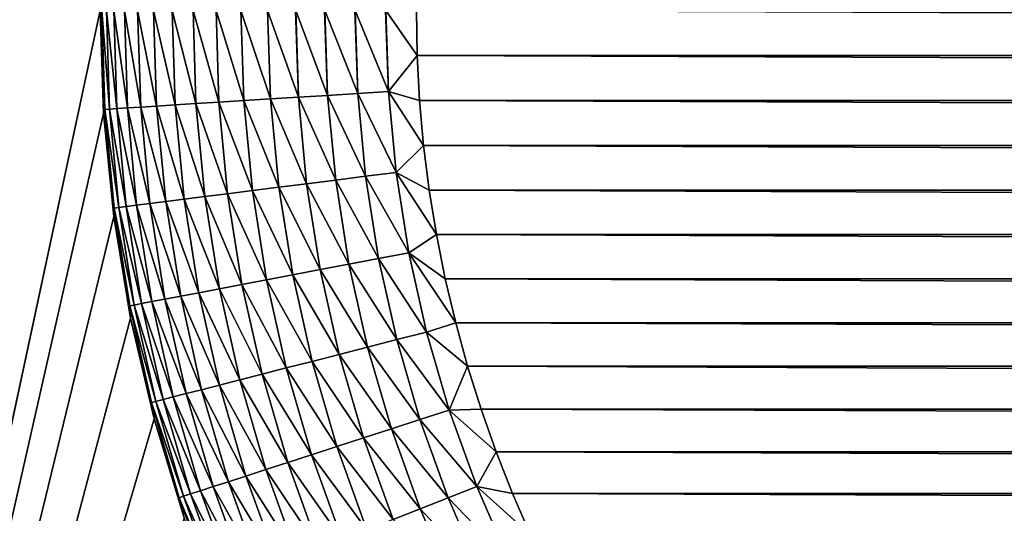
# Model space of a CAD drawing. Extents: x -260 to 260, y -882 to 882.
# Tile 61 of 234: x 156.99 to 163.22, y -72.19 to -69.06. Entities that reach past the tile are written whole.
import ezdxf

# ---------------------------------------------------------------- set-up
doc = ezdxf.new("R2010")
doc.units = 0
doc.header["$LTSCALE"] = 21.359881
for name, color, linetype in [('1', 7, 'CONTINUOUS'), ('26', 7, 'CONTINUOUS'), ('31', 7, 'CONTINUOUS'), ('33', 7, 'CONTINUOUS'), ('97', 7, 'CONTINUOUS')]:
    doc.layers.add(name, color=color, linetype=linetype)

msp = doc.modelspace()

# ---------------------------------------------------------------- linework, layer by layer
at = {"layer": '1', "color": 7, "linetype": 'CONTINUOUS'}
for points in [[(-253.5247, 0), (-253.5247, -812.5), (253.5247, 0), (-253.5247, 0)], [(253.5247, 0), (-253.5247, -812.5), (253.5247, -812.5), (253.5247, 0)]]:
    msp.add_3dface(points, dxfattribs=at)
at = {"layer": '26', "color": 7, "linetype": 'CONTINUOUS'}
for points in [[(157.5, -69, -17), (154.5, -83, -17), (154.5, 83, -17), (157.5, -69, -17)], [(157.5, -69, -17), (157.5214, -69.654, -17), (154.5, -83, -17), (157.5, -69, -17)], [(157.5214, -69.654, -17), (157.5856, -70.3053, -17), (154.5, -83, -17), (157.5214, -69.654, -17)], [(157.5856, -70.3053, -17), (157.6921, -70.9509, -17), (154.5, -83, -17), (157.5856, -70.3053, -17)], [(157.6921, -70.9509, -17), (157.8407, -71.5882, -17), (154.5, -83, -17), (157.6921, -70.9509, -17)], [(157.8407, -71.5882, -17), (158.0307, -72.2144, -17), (154.5, -83, -17), (157.8407, -71.5882, -17)]]:
    msp.add_3dface(points, dxfattribs=at)
at = {"layer": '31', "color": 7, "linetype": 'CONTINUOUS'}
for points in [[(159.5051, -69.2855, -44.5), (159.5, -69, -44.5), (229.4949, -69.2855, -44.5), (159.5051, -69.2855, -44.5)], [(229.4949, -69.2855, -44.5), (159.5, -69, -44.5), (229.5, -69, -44.5), (229.4949, -69.2855, -44.5)], [(159.5204, -69.5707, -44.5), (159.5051, -69.2855, -44.5), (229.4796, -69.5707, -44.5), (159.5204, -69.5707, -44.5)], [(229.4796, -69.5707, -44.5), (159.5051, -69.2855, -44.5), (229.4949, -69.2855, -44.5), (229.4796, -69.5707, -44.5)], [(159.5458, -69.8551, -44.5), (159.5204, -69.5707, -44.5), (229.4542, -69.8551, -44.5), (159.5458, -69.8551, -44.5)], [(229.4542, -69.8551, -44.5), (159.5204, -69.5707, -44.5), (229.4796, -69.5707, -44.5), (229.4542, -69.8551, -44.5)], [(159.5814, -70.1385, -44.5), (159.5458, -69.8551, -44.5), (229.4186, -70.1385, -44.5), (159.5814, -70.1385, -44.5)], [(229.4186, -70.1385, -44.5), (159.5458, -69.8551, -44.5), (229.4542, -69.8551, -44.5), (229.4186, -70.1385, -44.5)], [(159.6271, -70.4204, -44.5), (159.5814, -70.1385, -44.5), (229.3729, -70.4204, -44.5), (159.6271, -70.4204, -44.5)], [(229.3729, -70.4204, -44.5), (159.5814, -70.1385, -44.5), (229.4186, -70.1385, -44.5), (229.3729, -70.4204, -44.5)], [(159.6828, -70.7005, -44.5), (159.6271, -70.4204, -44.5), (229.3172, -70.7005, -44.5), (159.6828, -70.7005, -44.5)], [(229.3172, -70.7005, -44.5), (159.6271, -70.4204, -44.5), (229.3729, -70.4204, -44.5), (229.3172, -70.7005, -44.5)], [(159.7485, -70.9784, -44.5), (159.6828, -70.7005, -44.5), (229.2515, -70.9784, -44.5), (159.7485, -70.9784, -44.5)], [(229.2515, -70.9784, -44.5), (159.6828, -70.7005, -44.5), (229.3172, -70.7005, -44.5), (229.2515, -70.9784, -44.5)], [(159.824, -71.2538, -44.5), (159.7485, -70.9784, -44.5), (229.176, -71.2538, -44.5), (159.824, -71.2538, -44.5)], [(229.176, -71.2538, -44.5), (159.7485, -70.9784, -44.5), (229.2515, -70.9784, -44.5), (229.176, -71.2538, -44.5)], [(159.9094, -71.5264, -44.5), (159.824, -71.2538, -44.5), (229.0906, -71.5264, -44.5), (159.9094, -71.5264, -44.5)], [(229.0906, -71.5264, -44.5), (159.824, -71.2538, -44.5), (229.176, -71.2538, -44.5), (229.0906, -71.5264, -44.5)], [(160.0044, -71.7957, -44.5), (159.9094, -71.5264, -44.5), (228.9956, -71.7957, -44.5), (160.0044, -71.7957, -44.5)], [(228.9956, -71.7957, -44.5), (159.9094, -71.5264, -44.5), (229.0906, -71.5264, -44.5), (228.9956, -71.7957, -44.5)], [(160.109, -72.0615, -44.5), (160.0044, -71.7957, -44.5), (228.891, -72.0615, -44.5), (160.109, -72.0615, -44.5)], [(228.891, -72.0615, -44.5), (160.0044, -71.7957, -44.5), (228.9956, -71.7957, -44.5), (228.891, -72.0615, -44.5)], [(160.2229, -72.3233, -44.5), (160.109, -72.0615, -44.5), (228.7771, -72.3233, -44.5), (160.2229, -72.3233, -44.5)], [(228.7771, -72.3233, -44.5), (160.109, -72.0615, -44.5), (228.891, -72.0615, -44.5), (228.7771, -72.3233, -44.5)]]:
    msp.add_3dface(points, dxfattribs=at)
at = {"layer": '33', "color": 7, "linetype": 'CONTINUOUS'}
for points in [[(157.5214, -69.654, -17), (157.5, -69, -17), (157.5214, -69.654, -42.5), (157.5214, -69.654, -17)], [(157.5214, -69.654, -42.5), (157.5, -69, -17), (157.5, -69, -42.5), (157.5214, -69.654, -42.5)], [(157.5856, -70.3053, -17), (157.5214, -69.654, -17), (157.5856, -70.3053, -42.5), (157.5856, -70.3053, -17)], [(157.5856, -70.3053, -42.5), (157.5214, -69.654, -17), (157.5214, -69.654, -42.5), (157.5856, -70.3053, -42.5)], [(157.6921, -70.9509, -17), (157.5856, -70.3053, -17), (157.6921, -70.9509, -42.5), (157.6921, -70.9509, -17)], [(157.6921, -70.9509, -42.5), (157.5856, -70.3053, -17), (157.5856, -70.3053, -42.5), (157.6921, -70.9509, -42.5)], [(157.8407, -71.5882, -17), (157.6921, -70.9509, -17), (157.8407, -71.5882, -42.5), (157.8407, -71.5882, -17)], [(157.8407, -71.5882, -42.5), (157.6921, -70.9509, -17), (157.6921, -70.9509, -42.5), (157.8407, -71.5882, -42.5)], [(158.0307, -72.2144, -17), (157.8407, -71.5882, -17), (158.0307, -72.2144, -42.5), (158.0307, -72.2144, -17)], [(158.0307, -72.2144, -42.5), (157.8407, -71.5882, -17), (157.8407, -71.5882, -42.5), (158.0307, -72.2144, -42.5)]]:
    msp.add_3dface(points, dxfattribs=at)
at = {"layer": '97', "color": 7, "linetype": 'CONTINUOUS'}
for points in [[(157.5214, -69.654, -42.5), (157.5, -69, -42.5), (157.5293, -69.6273, -42.696), (157.5214, -69.654, -42.5)], [(157.5, -69, -42.5), (157.5096, -69, -42.696), (157.5293, -69.6273, -42.696), (157.5, -69, -42.5)], [(157.5385, -69, -42.8904), (157.5581, -69.6255, -42.8904), (157.5096, -69, -42.696), (157.5385, -69, -42.8904)], [(157.5096, -69, -42.696), (157.5581, -69.6255, -42.8904), (157.5293, -69.6273, -42.696), (157.5096, -69, -42.696)], [(157.5862, -69, -43.0809), (157.6058, -69.6225, -43.0809), (157.5385, -69, -42.8904), (157.5862, -69, -43.0809)], [(157.5385, -69, -42.8904), (157.6058, -69.6225, -43.0809), (157.5581, -69.6255, -42.8904), (157.5385, -69, -42.8904)], [(157.6525, -69, -43.2659), (157.6719, -69.6183, -43.2659), (157.5862, -69, -43.0809), (157.6525, -69, -43.2659)], [(157.5862, -69, -43.0809), (157.6719, -69.6183, -43.2659), (157.6058, -69.6225, -43.0809), (157.5862, -69, -43.0809)], [(157.7365, -69, -43.4435), (157.7558, -69.6131, -43.4435), (157.6525, -69, -43.2659), (157.7365, -69, -43.4435)], [(157.6525, -69, -43.2659), (157.7558, -69.6131, -43.4435), (157.6719, -69.6183, -43.2659), (157.6525, -69, -43.2659)], [(157.8376, -69, -43.612), (157.8567, -69.6067, -43.612), (157.7365, -69, -43.4435), (157.8376, -69, -43.612)], [(157.7365, -69, -43.4435), (157.8567, -69.6067, -43.612), (157.7558, -69.6131, -43.4435), (157.7365, -69, -43.4435)], [(157.9547, -69, -43.7697), (157.9736, -69.5994, -43.7697), (157.8376, -69, -43.612), (157.9547, -69, -43.7697)], [(157.8376, -69, -43.612), (157.9736, -69.5994, -43.7697), (157.8567, -69.6067, -43.612), (157.8376, -69, -43.612)], [(158.0868, -69, -43.9152), (158.1053, -69.5911, -43.9152), (157.9547, -69, -43.7697), (158.0868, -69, -43.9152)], [(157.9547, -69, -43.7697), (158.1053, -69.5911, -43.9152), (157.9736, -69.5994, -43.7697), (157.9547, -69, -43.7697)], [(158.2324, -69, -44.047), (158.2507, -69.5819, -44.047), (158.0868, -69, -43.9152), (158.2324, -69, -44.047)], [(158.0868, -69, -43.9152), (158.2507, -69.5819, -44.047), (158.1053, -69.5911, -43.9152), (158.0868, -69, -43.9152)], [(158.3903, -69, -44.1639), (158.4083, -69.572, -44.1639), (158.2324, -69, -44.047), (158.3903, -69, -44.1639)], [(158.2324, -69, -44.047), (158.4083, -69.572, -44.1639), (158.2507, -69.5819, -44.047), (158.2324, -69, -44.047)], [(158.5589, -69, -44.2648), (158.5766, -69.5614, -44.2648), (158.3903, -69, -44.1639), (158.5589, -69, -44.2648)], [(158.3903, -69, -44.1639), (158.5766, -69.5614, -44.2648), (158.4083, -69.572, -44.1639), (158.3903, -69, -44.1639)], [(158.7346, -69, -44.3478), (158.7539, -69.5503, -44.3486), (158.5589, -69, -44.2648), (158.7346, -69, -44.3478)], [(158.5589, -69, -44.2648), (158.7539, -69.5503, -44.3486), (158.5766, -69.5614, -44.2648), (158.5589, -69, -44.2648)], [(158.7366, -69, -44.3486), (158.7539, -69.5503, -44.3486), (158.7346, -69, -44.3478), (158.7366, -69, -44.3486)], [(158.9194, -69, -44.4139), (158.9386, -69.5386, -44.4146), (158.7366, -69, -44.3486), (158.9194, -69, -44.4139)], [(158.7366, -69, -44.3486), (158.9386, -69.5386, -44.4146), (158.7539, -69.5503, -44.3486), (158.7366, -69, -44.3486)], [(158.9217, -69, -44.4146), (158.9386, -69.5386, -44.4146), (158.9194, -69, -44.4139), (158.9217, -69, -44.4146)], [(159.1098, -69, -44.4616), (159.1289, -69.5267, -44.4621), (158.9217, -69, -44.4146), (159.1098, -69, -44.4616)], [(158.9217, -69, -44.4146), (159.1289, -69.5267, -44.4621), (158.9386, -69.5386, -44.4146), (158.9217, -69, -44.4146)], [(159.1123, -69, -44.4621), (159.1289, -69.5267, -44.4621), (159.1098, -69, -44.4616), (159.1123, -69, -44.4621)], [(159.304, -69, -44.4904), (159.3229, -69.5145, -44.4906), (159.1123, -69, -44.4621), (159.304, -69, -44.4904)], [(159.1123, -69, -44.4621), (159.3229, -69.5145, -44.4906), (159.1289, -69.5267, -44.4621), (159.1123, -69, -44.4621)], [(159.3067, -69, -44.4906), (159.3229, -69.5145, -44.4906), (159.304, -69, -44.4904), (159.3067, -69, -44.4906)], [(159.5, -69, -44.5), (159.5051, -69.2855, -44.5), (159.3067, -69, -44.4906), (159.5, -69, -44.5)], [(159.3067, -69, -44.4906), (159.5051, -69.2855, -44.5), (159.3229, -69.5145, -44.4906), (159.3067, -69, -44.4906)], [(159.5051, -69.2855, -44.5), (159.5204, -69.5707, -44.5), (159.3229, -69.5145, -44.4906), (159.5051, -69.2855, -44.5)], [(159.3229, -69.5145, -44.4906), (159.3713, -70.0269, -44.4906), (159.1289, -69.5267, -44.4621), (159.3229, -69.5145, -44.4906)], [(159.5204, -69.5707, -44.5), (159.5458, -69.8551, -44.5), (159.3229, -69.5145, -44.4906), (159.5204, -69.5707, -44.5)], [(159.3229, -69.5145, -44.4906), (159.5458, -69.8551, -44.5), (159.3713, -70.0269, -44.4906), (159.3229, -69.5145, -44.4906)], [(158.4083, -69.572, -44.1639), (158.4622, -70.1417, -44.1639), (158.2507, -69.5819, -44.047), (158.4083, -69.572, -44.1639)], [(158.5766, -69.5614, -44.2648), (158.6294, -70.1206, -44.2648), (158.4083, -69.572, -44.1639), (158.5766, -69.5614, -44.2648)], [(158.4083, -69.572, -44.1639), (158.6294, -70.1206, -44.2648), (158.4622, -70.1417, -44.1639), (158.4083, -69.572, -44.1639)], [(158.7539, -69.5503, -44.3486), (158.8057, -70.0983, -44.3486), (158.5766, -69.5614, -44.2648), (158.7539, -69.5503, -44.3486)], [(158.5766, -69.5614, -44.2648), (158.8057, -70.0983, -44.3486), (158.6294, -70.1206, -44.2648), (158.5766, -69.5614, -44.2648)], [(158.9386, -69.5386, -44.4146), (158.9893, -70.0751, -44.4146), (158.7539, -69.5503, -44.3486), (158.9386, -69.5386, -44.4146)], [(158.7539, -69.5503, -44.3486), (158.9893, -70.0751, -44.4146), (158.8057, -70.0983, -44.3486), (158.7539, -69.5503, -44.3486)], [(159.1289, -69.5267, -44.4621), (159.1785, -70.0513, -44.4621), (158.9386, -69.5386, -44.4146), (159.1289, -69.5267, -44.4621)], [(158.9386, -69.5386, -44.4146), (159.1785, -70.0513, -44.4621), (158.9893, -70.0751, -44.4146), (158.9386, -69.5386, -44.4146)], [(159.1289, -69.5267, -44.4621), (159.3713, -70.0269, -44.4906), (159.1785, -70.0513, -44.4621), (159.1289, -69.5267, -44.4621)], [(157.5214, -69.654, -42.5), (157.5293, -69.6273, -42.696), (157.5884, -70.2521, -42.696), (157.5214, -69.654, -42.5)], [(157.5581, -69.6255, -42.8904), (157.617, -70.2485, -42.8904), (157.5293, -69.6273, -42.696), (157.5581, -69.6255, -42.8904)], [(157.5293, -69.6273, -42.696), (157.617, -70.2485, -42.8904), (157.5884, -70.2521, -42.696), (157.5293, -69.6273, -42.696)], [(157.6058, -69.6225, -43.0809), (157.6644, -70.2425, -43.0809), (157.5581, -69.6255, -42.8904), (157.6058, -69.6225, -43.0809)], [(157.5581, -69.6255, -42.8904), (157.6644, -70.2425, -43.0809), (157.617, -70.2485, -42.8904), (157.5581, -69.6255, -42.8904)], [(157.6719, -69.6183, -43.2659), (157.7301, -70.2342, -43.2659), (157.6058, -69.6225, -43.0809), (157.6719, -69.6183, -43.2659)], [(157.6058, -69.6225, -43.0809), (157.7301, -70.2342, -43.2659), (157.6644, -70.2425, -43.0809), (157.6058, -69.6225, -43.0809)], [(157.7558, -69.6131, -43.4435), (157.8135, -70.2237, -43.4435), (157.6719, -69.6183, -43.2659), (157.7558, -69.6131, -43.4435)], [(157.6719, -69.6183, -43.2659), (157.8135, -70.2237, -43.4435), (157.7301, -70.2342, -43.2659), (157.6719, -69.6183, -43.2659)], [(157.8567, -69.6067, -43.612), (157.9138, -70.211, -43.612), (157.7558, -69.6131, -43.4435), (157.8567, -69.6067, -43.612)], [(157.7558, -69.6131, -43.4435), (157.9138, -70.211, -43.612), (157.8135, -70.2237, -43.4435), (157.7558, -69.6131, -43.4435)], [(157.9736, -69.5994, -43.7697), (158.03, -70.1963, -43.7697), (157.8567, -69.6067, -43.612), (157.9736, -69.5994, -43.7697)], [(157.8567, -69.6067, -43.612), (158.03, -70.1963, -43.7697), (157.9138, -70.211, -43.612), (157.8567, -69.6067, -43.612)], [(158.1053, -69.5911, -43.9152), (158.161, -70.1798, -43.9152), (157.9736, -69.5994, -43.7697), (158.1053, -69.5911, -43.9152)], [(157.9736, -69.5994, -43.7697), (158.161, -70.1798, -43.9152), (158.03, -70.1963, -43.7697), (157.9736, -69.5994, -43.7697)], [(158.2507, -69.5819, -44.047), (158.3055, -70.1615, -44.047), (158.1053, -69.5911, -43.9152), (158.2507, -69.5819, -44.047)], [(158.1053, -69.5911, -43.9152), (158.3055, -70.1615, -44.047), (158.161, -70.1798, -43.9152), (158.1053, -69.5911, -43.9152)], [(158.2507, -69.5819, -44.047), (158.4622, -70.1417, -44.1639), (158.3055, -70.1615, -44.047), (158.2507, -69.5819, -44.047)], [(157.5856, -70.3053, -42.5), (157.5214, -69.654, -42.5), (157.5884, -70.2521, -42.696), (157.5856, -70.3053, -42.5)], [(159.5458, -69.8551, -44.5), (159.5814, -70.1385, -44.5), (159.3713, -70.0269, -44.4906), (159.5458, -69.8551, -44.5)], [(158.9893, -70.0751, -44.4146), (159.0736, -70.6074, -44.4146), (158.8057, -70.0983, -44.3486), (158.9893, -70.0751, -44.4146)], [(159.1785, -70.0513, -44.4621), (159.2609, -70.5717, -44.4621), (158.9893, -70.0751, -44.4146), (159.1785, -70.0513, -44.4621)], [(158.9893, -70.0751, -44.4146), (159.2609, -70.5717, -44.4621), (159.0736, -70.6074, -44.4146), (158.9893, -70.0751, -44.4146)], [(159.3713, -70.0269, -44.4906), (159.4518, -70.5353, -44.4906), (159.1785, -70.0513, -44.4621), (159.3713, -70.0269, -44.4906)], [(159.1785, -70.0513, -44.4621), (159.4518, -70.5353, -44.4906), (159.2609, -70.5717, -44.4621), (159.1785, -70.0513, -44.4621)], [(159.5814, -70.1385, -44.5), (159.6271, -70.4204, -44.5), (159.3713, -70.0269, -44.4906), (159.5814, -70.1385, -44.5)], [(159.3713, -70.0269, -44.4906), (159.6271, -70.4204, -44.5), (159.4518, -70.5353, -44.4906), (159.3713, -70.0269, -44.4906)], [(158.6294, -70.1206, -44.2648), (158.7173, -70.6754, -44.2648), (158.4622, -70.1417, -44.1639), (158.6294, -70.1206, -44.2648)], [(158.8057, -70.0983, -44.3486), (158.8919, -70.6421, -44.3486), (158.6294, -70.1206, -44.2648), (158.8057, -70.0983, -44.3486)], [(158.6294, -70.1206, -44.2648), (158.8919, -70.6421, -44.3486), (158.7173, -70.6754, -44.2648), (158.6294, -70.1206, -44.2648)], [(158.8057, -70.0983, -44.3486), (159.0736, -70.6074, -44.4146), (158.8919, -70.6421, -44.3486), (158.8057, -70.0983, -44.3486)], [(158.03, -70.1963, -43.7697), (158.1238, -70.7886, -43.7697), (157.9138, -70.211, -43.612), (158.03, -70.1963, -43.7697)], [(158.161, -70.1798, -43.9152), (158.2535, -70.7639, -43.9152), (158.03, -70.1963, -43.7697), (158.161, -70.1798, -43.9152)], [(158.03, -70.1963, -43.7697), (158.2535, -70.7639, -43.9152), (158.1238, -70.7886, -43.7697), (158.03, -70.1963, -43.7697)], [(158.3055, -70.1615, -44.047), (158.3966, -70.7366, -44.047), (158.161, -70.1798, -43.9152), (158.3055, -70.1615, -44.047)], [(158.161, -70.1798, -43.9152), (158.3966, -70.7366, -44.047), (158.2535, -70.7639, -43.9152), (158.161, -70.1798, -43.9152)], [(158.4622, -70.1417, -44.1639), (158.5517, -70.707, -44.1639), (158.3055, -70.1615, -44.047), (158.4622, -70.1417, -44.1639)], [(158.3055, -70.1615, -44.047), (158.5517, -70.707, -44.1639), (158.3966, -70.7366, -44.047), (158.3055, -70.1615, -44.047)], [(158.4622, -70.1417, -44.1639), (158.7173, -70.6754, -44.2648), (158.5517, -70.707, -44.1639), (158.4622, -70.1417, -44.1639)], [(157.5856, -70.3053, -42.5), (157.5884, -70.2521, -42.696), (157.6866, -70.872, -42.696), (157.5856, -70.3053, -42.5)], [(157.617, -70.2485, -42.8904), (157.7149, -70.8666, -42.8904), (157.5884, -70.2521, -42.696), (157.617, -70.2485, -42.8904)], [(157.5884, -70.2521, -42.696), (157.7149, -70.8666, -42.8904), (157.6866, -70.872, -42.696), (157.5884, -70.2521, -42.696)], [(157.6644, -70.2425, -43.0809), (157.7618, -70.8577, -43.0809), (157.617, -70.2485, -42.8904), (157.6644, -70.2425, -43.0809)], [(157.617, -70.2485, -42.8904), (157.7618, -70.8577, -43.0809), (157.7149, -70.8666, -42.8904), (157.617, -70.2485, -42.8904)], [(157.7301, -70.2342, -43.2659), (157.8269, -70.8452, -43.2659), (157.6644, -70.2425, -43.0809), (157.7301, -70.2342, -43.2659)], [(157.6644, -70.2425, -43.0809), (157.8269, -70.8452, -43.2659), (157.7618, -70.8577, -43.0809), (157.6644, -70.2425, -43.0809)], [(157.8135, -70.2237, -43.4435), (157.9095, -70.8295, -43.4435), (157.7301, -70.2342, -43.2659), (157.8135, -70.2237, -43.4435)], [(157.7301, -70.2342, -43.2659), (157.9095, -70.8295, -43.4435), (157.8269, -70.8452, -43.2659), (157.7301, -70.2342, -43.2659)], [(157.9138, -70.211, -43.612), (158.0088, -70.8106, -43.612), (157.8135, -70.2237, -43.4435), (157.9138, -70.211, -43.612)], [(157.8135, -70.2237, -43.4435), (158.0088, -70.8106, -43.612), (157.9095, -70.8295, -43.4435), (157.8135, -70.2237, -43.4435)], [(157.9138, -70.211, -43.612), (158.1238, -70.7886, -43.7697), (158.0088, -70.8106, -43.612), (157.9138, -70.211, -43.612)], [(157.6921, -70.9509, -42.5), (157.5856, -70.3053, -42.5), (157.6866, -70.872, -42.696), (157.6921, -70.9509, -42.5)], [(159.6271, -70.4204, -44.5), (159.6828, -70.7005, -44.5), (159.4518, -70.5353, -44.4906), (159.6271, -70.4204, -44.5)], [(159.2609, -70.5717, -44.4621), (159.3758, -71.0859, -44.4621), (159.0736, -70.6074, -44.4146), (159.2609, -70.5717, -44.4621)], [(159.4518, -70.5353, -44.4906), (159.5641, -71.0376, -44.4906), (159.2609, -70.5717, -44.4621), (159.4518, -70.5353, -44.4906)], [(159.2609, -70.5717, -44.4621), (159.5641, -71.0376, -44.4906), (159.3758, -71.0859, -44.4621), (159.2609, -70.5717, -44.4621)], [(159.6828, -70.7005, -44.5), (159.7485, -70.9784, -44.5), (159.4518, -70.5353, -44.4906), (159.6828, -70.7005, -44.5)], [(159.4518, -70.5353, -44.4906), (159.7485, -70.9784, -44.5), (159.5641, -71.0376, -44.4906), (159.4518, -70.5353, -44.4906)], [(159.0736, -70.6074, -44.4146), (159.1912, -71.1333, -44.4146), (158.8919, -70.6421, -44.3486), (159.0736, -70.6074, -44.4146)], [(159.0736, -70.6074, -44.4146), (159.3758, -71.0859, -44.4621), (159.1912, -71.1333, -44.4146), (159.0736, -70.6074, -44.4146)], [(158.7173, -70.6754, -44.2648), (158.8398, -71.2236, -44.2648), (158.5517, -70.707, -44.1639), (158.7173, -70.6754, -44.2648)], [(158.8919, -70.6421, -44.3486), (159.0119, -71.1794, -44.3486), (158.7173, -70.6754, -44.2648), (158.8919, -70.6421, -44.3486)], [(158.7173, -70.6754, -44.2648), (159.0119, -71.1794, -44.3486), (158.8398, -71.2236, -44.2648), (158.7173, -70.6754, -44.2648)], [(158.8919, -70.6421, -44.3486), (159.1912, -71.1333, -44.4146), (159.0119, -71.1794, -44.3486), (158.8919, -70.6421, -44.3486)], [(158.2535, -70.7639, -43.9152), (158.3825, -71.341, -43.9152), (158.1238, -70.7886, -43.7697), (158.2535, -70.7639, -43.9152)], [(158.3966, -70.7366, -44.047), (158.5236, -71.3048, -44.047), (158.2535, -70.7639, -43.9152), (158.3966, -70.7366, -44.047)], [(158.2535, -70.7639, -43.9152), (158.5236, -71.3048, -44.047), (158.3825, -71.341, -43.9152), (158.2535, -70.7639, -43.9152)], [(158.5517, -70.707, -44.1639), (158.6765, -71.2655, -44.1639), (158.3966, -70.7366, -44.047), (158.5517, -70.707, -44.1639)], [(158.3966, -70.7366, -44.047), (158.6765, -71.2655, -44.1639), (158.5236, -71.3048, -44.047), (158.3966, -70.7366, -44.047)], [(158.5517, -70.707, -44.1639), (158.8398, -71.2236, -44.2648), (158.6765, -71.2655, -44.1639), (158.5517, -70.707, -44.1639)], [(158.0088, -70.8106, -43.612), (158.1412, -71.4029, -43.612), (157.9095, -70.8295, -43.4435), (158.0088, -70.8106, -43.612)], [(158.1238, -70.7886, -43.7697), (158.2546, -71.3738, -43.7697), (158.0088, -70.8106, -43.612), (158.1238, -70.7886, -43.7697)], [(158.0088, -70.8106, -43.612), (158.2546, -71.3738, -43.7697), (158.1412, -71.4029, -43.612), (158.0088, -70.8106, -43.612)], [(158.1238, -70.7886, -43.7697), (158.3825, -71.341, -43.9152), (158.2546, -71.3738, -43.7697), (158.1238, -70.7886, -43.7697)], [(157.7149, -70.8666, -42.8904), (157.8514, -71.4773, -42.8904), (157.6866, -70.872, -42.696), (157.7149, -70.8666, -42.8904)], [(157.6921, -70.9509, -42.5), (157.6866, -70.872, -42.696), (157.8235, -71.4845, -42.696), (157.6921, -70.9509, -42.5)], [(157.6866, -70.872, -42.696), (157.8514, -71.4773, -42.8904), (157.8235, -71.4845, -42.696), (157.6866, -70.872, -42.696)], [(157.7618, -70.8577, -43.0809), (157.8977, -71.4655, -43.0809), (157.7149, -70.8666, -42.8904), (157.7618, -70.8577, -43.0809)], [(157.7149, -70.8666, -42.8904), (157.8977, -71.4655, -43.0809), (157.8514, -71.4773, -42.8904), (157.7149, -70.8666, -42.8904)], [(157.8269, -70.8452, -43.2659), (157.9618, -71.449, -43.2659), (157.7618, -70.8577, -43.0809), (157.8269, -70.8452, -43.2659)], [(157.7618, -70.8577, -43.0809), (157.9618, -71.449, -43.2659), (157.8977, -71.4655, -43.0809), (157.7618, -70.8577, -43.0809)], [(157.9095, -70.8295, -43.4435), (158.0433, -71.4281, -43.4435), (157.8269, -70.8452, -43.2659), (157.9095, -70.8295, -43.4435)], [(157.8269, -70.8452, -43.2659), (158.0433, -71.4281, -43.4435), (157.9618, -71.449, -43.2659), (157.8269, -70.8452, -43.2659)], [(157.9095, -70.8295, -43.4435), (158.1412, -71.4029, -43.612), (158.0433, -71.4281, -43.4435), (157.9095, -70.8295, -43.4435)], [(157.8407, -71.5882, -42.5), (157.6921, -70.9509, -42.5), (157.8235, -71.4845, -42.696), (157.8407, -71.5882, -42.5)], [(159.7485, -70.9784, -44.5), (159.824, -71.2538, -44.5), (159.5641, -71.0376, -44.4906), (159.7485, -70.9784, -44.5)], [(159.5641, -71.0376, -44.4906), (159.7077, -71.5319, -44.4906), (159.3758, -71.0859, -44.4621), (159.5641, -71.0376, -44.4906)], [(159.5641, -71.0376, -44.4906), (159.824, -71.2538, -44.5), (159.7077, -71.5319, -44.4906), (159.5641, -71.0376, -44.4906)], [(159.1912, -71.1333, -44.4146), (159.3415, -71.6508, -44.4146), (159.0119, -71.1794, -44.3486), (159.1912, -71.1333, -44.4146)], [(159.3758, -71.0859, -44.4621), (159.5228, -71.5919, -44.4621), (159.1912, -71.1333, -44.4146), (159.3758, -71.0859, -44.4621)], [(159.1912, -71.1333, -44.4146), (159.5228, -71.5919, -44.4621), (159.3415, -71.6508, -44.4146), (159.1912, -71.1333, -44.4146)], [(159.3758, -71.0859, -44.4621), (159.7077, -71.5319, -44.4906), (159.5228, -71.5919, -44.4621), (159.3758, -71.0859, -44.4621)], [(159.0119, -71.1794, -44.3486), (159.1655, -71.708, -44.3486), (158.8398, -71.2236, -44.2648), (159.0119, -71.1794, -44.3486)], [(159.0119, -71.1794, -44.3486), (159.3415, -71.6508, -44.4146), (159.1655, -71.708, -44.3486), (159.0119, -71.1794, -44.3486)], [(158.8398, -71.2236, -44.2648), (158.9965, -71.7629, -44.2648), (158.6765, -71.2655, -44.1639), (158.8398, -71.2236, -44.2648)], [(158.8398, -71.2236, -44.2648), (159.1655, -71.708, -44.3486), (158.9965, -71.7629, -44.2648), (158.8398, -71.2236, -44.2648)], [(159.824, -71.2538, -44.5), (159.9094, -71.5264, -44.5), (159.7077, -71.5319, -44.4906), (159.824, -71.2538, -44.5)], [(158.5236, -71.3048, -44.047), (158.686, -71.8638, -44.047), (158.3825, -71.341, -43.9152), (158.5236, -71.3048, -44.047)], [(158.6765, -71.2655, -44.1639), (158.8362, -71.815, -44.1639), (158.5236, -71.3048, -44.047), (158.6765, -71.2655, -44.1639)], [(158.5236, -71.3048, -44.047), (158.8362, -71.815, -44.1639), (158.686, -71.8638, -44.047), (158.5236, -71.3048, -44.047)], [(158.6765, -71.2655, -44.1639), (158.9965, -71.7629, -44.2648), (158.8362, -71.815, -44.1639), (158.6765, -71.2655, -44.1639)], [(158.2546, -71.3738, -43.7697), (158.4219, -71.9497, -43.7697), (158.1412, -71.4029, -43.612), (158.2546, -71.3738, -43.7697)], [(158.3825, -71.341, -43.9152), (158.5475, -71.9089, -43.9152), (158.2546, -71.3738, -43.7697), (158.3825, -71.341, -43.9152)], [(158.2546, -71.3738, -43.7697), (158.5475, -71.9089, -43.9152), (158.4219, -71.9497, -43.7697), (158.2546, -71.3738, -43.7697)], [(158.3825, -71.341, -43.9152), (158.686, -71.8638, -44.047), (158.5475, -71.9089, -43.9152), (158.3825, -71.341, -43.9152)], [(157.9618, -71.449, -43.2659), (158.1344, -72.0431, -43.2659), (157.8977, -71.4655, -43.0809), (157.9618, -71.449, -43.2659)], [(158.0433, -71.4281, -43.4435), (158.2144, -72.0171, -43.4435), (157.9618, -71.449, -43.2659), (158.0433, -71.4281, -43.4435)], [(157.9618, -71.449, -43.2659), (158.2144, -72.0171, -43.4435), (158.1344, -72.0431, -43.2659), (157.9618, -71.449, -43.2659)], [(158.1412, -71.4029, -43.612), (158.3105, -71.9858, -43.612), (158.0433, -71.4281, -43.4435), (158.1412, -71.4029, -43.612)], [(158.0433, -71.4281, -43.4435), (158.3105, -71.9858, -43.612), (158.2144, -72.0171, -43.4435), (158.0433, -71.4281, -43.4435)], [(158.1412, -71.4029, -43.612), (158.4219, -71.9497, -43.7697), (158.3105, -71.9858, -43.612), (158.1412, -71.4029, -43.612)], [(157.8514, -71.4773, -42.8904), (158.026, -72.0783, -42.8904), (157.8235, -71.4845, -42.696), (157.8514, -71.4773, -42.8904)], [(157.8407, -71.5882, -42.5), (157.8235, -71.4845, -42.696), (157.9986, -72.0872, -42.696), (157.8407, -71.5882, -42.5)], [(157.8235, -71.4845, -42.696), (158.026, -72.0783, -42.8904), (157.9986, -72.0872, -42.696), (157.8235, -71.4845, -42.696)], [(157.8977, -71.4655, -43.0809), (158.0714, -72.0635, -43.0809), (157.8514, -71.4773, -42.8904), (157.8977, -71.4655, -43.0809)], [(157.8514, -71.4773, -42.8904), (158.0714, -72.0635, -43.0809), (158.026, -72.0783, -42.8904), (157.8514, -71.4773, -42.8904)], [(157.8977, -71.4655, -43.0809), (158.1344, -72.0431, -43.2659), (158.0714, -72.0635, -43.0809), (157.8977, -71.4655, -43.0809)], [(159.7077, -71.5319, -44.4906), (159.8821, -72.0162, -44.4906), (159.5228, -71.5919, -44.4621), (159.7077, -71.5319, -44.4906)], [(159.9094, -71.5264, -44.5), (160.0044, -71.7957, -44.5), (159.7077, -71.5319, -44.4906), (159.9094, -71.5264, -44.5)], [(159.7077, -71.5319, -44.4906), (160.0044, -71.7957, -44.5), (159.8821, -72.0162, -44.4906), (159.7077, -71.5319, -44.4906)], [(158.0307, -72.2144, -42.5), (157.8407, -71.5882, -42.5), (157.9986, -72.0872, -42.696), (158.0307, -72.2144, -42.5)], [(159.5228, -71.5919, -44.4621), (159.7013, -72.0877, -44.4621), (159.3415, -71.6508, -44.4146), (159.5228, -71.5919, -44.4621)], [(159.5228, -71.5919, -44.4621), (159.8821, -72.0162, -44.4906), (159.7013, -72.0877, -44.4621), (159.5228, -71.5919, -44.4621)], [(159.3415, -71.6508, -44.4146), (159.5241, -72.1579, -44.4146), (159.1655, -71.708, -44.3486), (159.3415, -71.6508, -44.4146)], [(159.3415, -71.6508, -44.4146), (159.7013, -72.0877, -44.4621), (159.5241, -72.1579, -44.4146), (159.3415, -71.6508, -44.4146)], [(159.1655, -71.708, -44.3486), (159.352, -72.226, -44.3486), (158.9965, -71.7629, -44.2648), (159.1655, -71.708, -44.3486)], [(159.1655, -71.708, -44.3486), (159.5241, -72.1579, -44.4146), (159.352, -72.226, -44.3486), (159.1655, -71.708, -44.3486)], [(158.8362, -71.815, -44.1639), (159.03, -72.3535, -44.1639), (158.686, -71.8638, -44.047), (158.8362, -71.815, -44.1639)], [(158.9965, -71.7629, -44.2648), (159.1868, -72.2914, -44.2648), (158.8362, -71.815, -44.1639), (158.9965, -71.7629, -44.2648)], [(158.8362, -71.815, -44.1639), (159.1868, -72.2914, -44.2648), (159.03, -72.3535, -44.1639), (158.8362, -71.815, -44.1639)], [(158.9965, -71.7629, -44.2648), (159.352, -72.226, -44.3486), (159.1868, -72.2914, -44.2648), (158.9965, -71.7629, -44.2648)], [(160.0044, -71.7957, -44.5), (160.109, -72.0615, -44.5), (159.8821, -72.0162, -44.4906), (160.0044, -71.7957, -44.5)], [(158.686, -71.8638, -44.047), (158.8832, -72.4116, -44.047), (158.5475, -71.9089, -43.9152), (158.686, -71.8638, -44.047)], [(158.686, -71.8638, -44.047), (159.03, -72.3535, -44.1639), (158.8832, -72.4116, -44.047), (158.686, -71.8638, -44.047)], [(158.5475, -71.9089, -43.9152), (158.7478, -72.4652, -43.9152), (158.4219, -71.9497, -43.7697), (158.5475, -71.9089, -43.9152)], [(158.5475, -71.9089, -43.9152), (158.8832, -72.4116, -44.047), (158.7478, -72.4652, -43.9152), (158.5475, -71.9089, -43.9152)], [(158.3105, -71.9858, -43.612), (158.5161, -72.557, -43.612), (158.2144, -72.0171, -43.4435), (158.3105, -71.9858, -43.612)], [(158.4219, -71.9497, -43.7697), (158.625, -72.5138, -43.7697), (158.3105, -71.9858, -43.612), (158.4219, -71.9497, -43.7697)], [(158.3105, -71.9858, -43.612), (158.625, -72.5138, -43.7697), (158.5161, -72.557, -43.612), (158.3105, -71.9858, -43.612)], [(158.4219, -71.9497, -43.7697), (158.7478, -72.4652, -43.9152), (158.625, -72.5138, -43.7697), (158.4219, -71.9497, -43.7697)], [(158.0714, -72.0635, -43.0809), (158.2824, -72.6495, -43.0809), (158.026, -72.0783, -42.8904), (158.0714, -72.0635, -43.0809)], [(158.1344, -72.0431, -43.2659), (158.344, -72.6251, -43.2659), (158.0714, -72.0635, -43.0809), (158.1344, -72.0431, -43.2659)], [(158.0714, -72.0635, -43.0809), (158.344, -72.6251, -43.2659), (158.2824, -72.6495, -43.0809), (158.0714, -72.0635, -43.0809)], [(158.2144, -72.0171, -43.4435), (158.4222, -72.5942, -43.4435), (158.1344, -72.0431, -43.2659), (158.2144, -72.0171, -43.4435)], [(158.1344, -72.0431, -43.2659), (158.4222, -72.5942, -43.4435), (158.344, -72.6251, -43.2659), (158.1344, -72.0431, -43.2659)], [(158.2144, -72.0171, -43.4435), (158.5161, -72.557, -43.612), (158.4222, -72.5942, -43.4435), (158.2144, -72.0171, -43.4435)], [(159.8821, -72.0162, -44.4906), (160.0865, -72.4885, -44.4906), (159.7013, -72.0877, -44.4621), (159.8821, -72.0162, -44.4906)], [(160.109, -72.0615, -44.5), (160.2229, -72.3233, -44.5), (159.8821, -72.0162, -44.4906), (160.109, -72.0615, -44.5)], [(159.8821, -72.0162, -44.4906), (160.2229, -72.3233, -44.5), (160.0865, -72.4885, -44.4906), (159.8821, -72.0162, -44.4906)], [(158.026, -72.0783, -42.8904), (158.238, -72.6671, -42.8904), (157.9986, -72.0872, -42.696), (158.026, -72.0783, -42.8904)], [(158.0307, -72.2144, -42.5), (157.9986, -72.0872, -42.696), (158.2112, -72.6777, -42.696), (158.0307, -72.2144, -42.5)], [(157.9986, -72.0872, -42.696), (158.238, -72.6671, -42.8904), (158.2112, -72.6777, -42.696), (157.9986, -72.0872, -42.696)], [(158.026, -72.0783, -42.8904), (158.2824, -72.6495, -43.0809), (158.238, -72.6671, -42.8904), (158.026, -72.0783, -42.8904)], [(159.7013, -72.0877, -44.4621), (159.9106, -72.5713, -44.4621), (159.5241, -72.1579, -44.4146), (159.7013, -72.0877, -44.4621)], [(159.7013, -72.0877, -44.4621), (160.0865, -72.4885, -44.4906), (159.9106, -72.5713, -44.4621), (159.7013, -72.0877, -44.4621)], [(159.5241, -72.1579, -44.4146), (159.7381, -72.6525, -44.4146), (159.352, -72.226, -44.3486), (159.5241, -72.1579, -44.4146)], [(159.5241, -72.1579, -44.4146), (159.9106, -72.5713, -44.4621), (159.7381, -72.6525, -44.4146), (159.5241, -72.1579, -44.4146)]]:
    msp.add_3dface(points, dxfattribs=at)

doc.saveas('drawing.dxf')
